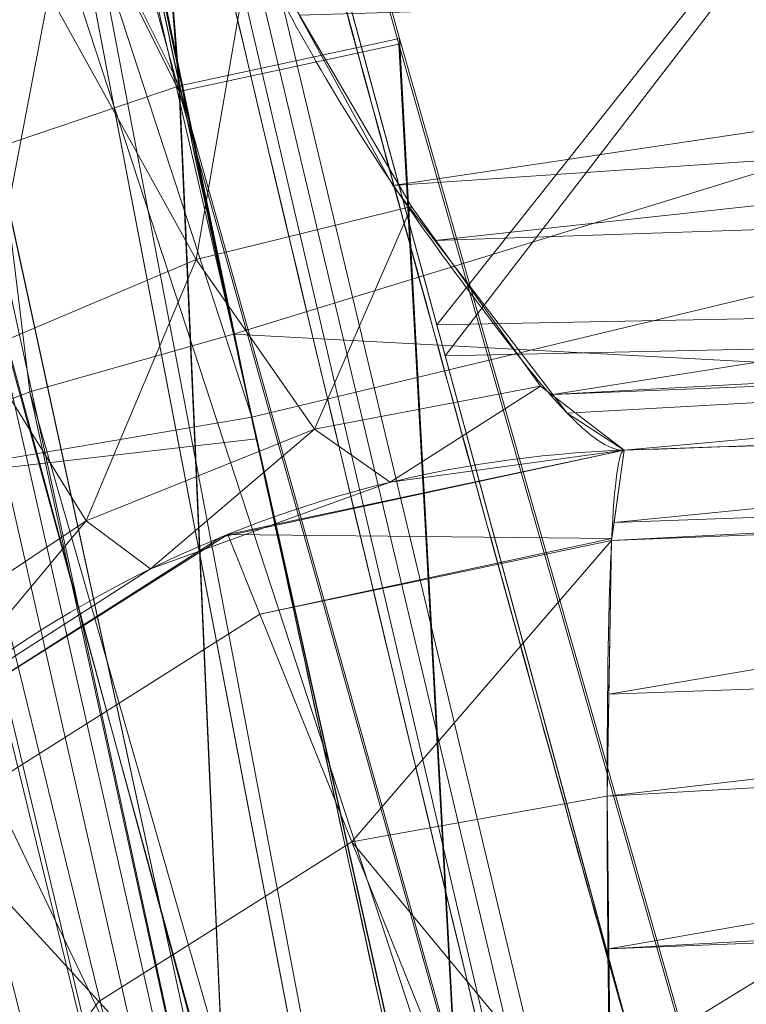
# Model space of a CAD drawing. Header units: millimetres. Extents: x -72 to 72, y -145 to 145.
# Tile 130 of 256: x -55.73 to -55.543, y -13.424 to -13.171. Entities that reach past the tile are written whole.
import ezdxf

# ---------------------------------------------------------------- set-up
doc = ezdxf.new("R2010")
doc.units = ezdxf.units.MM
doc.layers.add('1', color=7, linetype='CONTINUOUS')

msp = doc.modelspace()

# ---------------------------------------------------------------- linework, layer by layer
at = {"layer": '1', "color": 163, "linetype": 'Continuous', "lineweight": 13}
msp.add_line((-55.5747690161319, -13.2813704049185, -27.7394570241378), (-55.5747690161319, -13.2813704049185, -23.4988727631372), dxfattribs=at)
at = {"layer": '1', "color": 163, "linetype": 'Continuous', "lineweight": 13, "extrusion": (0, 0, -1)}
for centre, radius in [((0, 2.781752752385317e-14, 144.004626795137), 61.0180546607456), ((-5.6843418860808e-14, -1.73472347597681e-14, 147), 60.9142135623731), ((3.46944695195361e-15, 0, 145), 60), ((-5.6843418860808e-14, -1.73472347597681e-14, 146), 59.50000000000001), ((0, -8.448341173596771e-14, 124.369789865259), 56.3952855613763)]:
    msp.add_circle(centre, radius, dxfattribs=at)
at = {"layer": '1', "color": 163, "linetype": 'Continuous', "lineweight": 13}
for centre, radius in [((0, -2.03130073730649e-13, -145), 60.4433756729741), ((5.6843418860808e-14, -1.73472347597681e-14, -146.707106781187), 60.20710678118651), ((-3.46944695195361e-15, 0, -146), 60)]:
    msp.add_circle(centre, radius, dxfattribs=at)
msp.add_arc((0, 1.973953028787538e-14, -142.505083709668), 63.56377365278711, 189.6208549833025, 222.2786899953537, dxfattribs=at)
at = {"layer": '1', "color": 163, "linetype": 'Continuous', "lineweight": 13, "extrusion": (0, 0, -1)}
for centre, end in [((55.5642991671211, -13.5811876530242, 27.7394570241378), 87.99999999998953), ((55.5642991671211, -13.5811876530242, 23.4988727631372), 87.99999999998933)]:
    msp.add_arc(centre, 0.3, 346.2648960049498, end, dxfattribs=at)
at = {"layer": '1', "color": 163, "linetype": 'Continuous', "lineweight": 13, "extrusion": (-0.998772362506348, -0.0348778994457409, -0.0351752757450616)}
msp.add_arc((11.63374828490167, -21.51435950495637, 56.79634897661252), 0.3, 89.58394029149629, 180.0000000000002, dxfattribs=at)
at = {"layer": '1', "color": 163, "linetype": 'Continuous', "lineweight": 13}
for points, knots in [([(-56.0092195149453, 7.430836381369, -40.1881047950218), (-56.38767568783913, 4.578259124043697, -40.18600039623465), (-56.64075283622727, 0.1337488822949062, -40.18517426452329), (-56.24041456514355, -6.020940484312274, -40.18873368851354), (-55.54351012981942, -10.71621283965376, -40.19373372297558), (-54.41900416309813, -15.45484477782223, -40.20106422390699), (-52.84662861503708, -20.19210887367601, -40.21072519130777), (-50.80930273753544, -24.8840909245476, -40.2227166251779), (-48.29613211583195, -29.47758556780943, -40.23703852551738), (-45.29549098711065, -33.91822466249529, -40.25369089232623), (-41.8019172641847, -38.14185204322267, -40.27267372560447), (-37.82569878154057, -42.09225020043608, -40.29398702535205), (-33.38333123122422, -45.70420284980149, -40.31763079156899), (-28.49088723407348, -48.91009564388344, -40.34360502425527), (-21.41016006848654, -52.54962415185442, -40.38134462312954), (-15.5376816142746, -54.48108172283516, -40.41314502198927), (-11.445770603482, -55.3284003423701, -40.43589893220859)], [0, 0, 0, 0, 0.125, 0.1875, 0.25, 0.3125, 0.375, 0.4375, 0.5, 0.5625, 0.625, 0.6875, 0.75, 0.8125, 0.875, 1, 1, 1, 1]), ([(-55.79206164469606, 7.398561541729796, -43.18008904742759), (-56.02458079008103, 5.645469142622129, -43.17850631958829), (-56.32216527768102, 2.145282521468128, -43.17631762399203), (-56.2774919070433, -3.083071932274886, -43.17589833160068), (-55.74469622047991, -8.317168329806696, -43.17832533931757), (-54.72088675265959, -13.50770784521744, -43.18361554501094), (-53.47375240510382, -17.70598476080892, -43.19032117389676), (-52.24993602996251, -20.97159237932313, -43.1970039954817), (-51.21943771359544, -23.37545791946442, -43.20267281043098), (-50.07211843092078, -25.74001208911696, -43.20902270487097), (-48.38893654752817, -28.83185243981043, -43.21838366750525), (-46.01474015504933, -32.54916112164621, -43.23166013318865), (-42.79579392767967, -36.67874397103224, -43.24974804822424), (-39.80590965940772, -39.8550863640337, -43.26661311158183), (-37.22554922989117, -42.23774127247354, -43.28120343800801), (-35.20249638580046, -43.93723232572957, -43.29265772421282), (-33.10278230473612, -45.54055131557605, -43.30455868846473), (-30.93842460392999, -47.03880768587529, -43.31683624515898), (-28.72004833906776, -48.42495516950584, -43.32942842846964), (-25.67962645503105, -50.13475593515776, -43.34669906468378), (-22.51737436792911, -51.63244938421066, -43.36467929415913), (-19.23182754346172, -52.91446779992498, -43.3833775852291), (-15.89144214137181, -54.03891938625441, -43.40239509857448), (-13.34178061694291, -54.70350458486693, -43.41691632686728), (-11.6398303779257, -55.06359028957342, -43.42660953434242)], [0, 0, 0, 0, 0.0625, 0.125, 0.1875, 0.25, 0.3125, 0.34375, 0.375, 0.40625, 0.4375, 0.5, 0.5625, 0.625, 0.65625, 0.6875, 0.71875, 0.75, 0.78125, 0.8125, 0.875, 0.90625, 0.9375, 1, 1, 1, 1]), ([(-56.50000000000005, -4.895578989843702e-16, -15.81462433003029), (-56.49999999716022, -0.967056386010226, -15.8120534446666), (-56.45043392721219, -2.918040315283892, -15.80691167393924), (-56.14086936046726, -6.892608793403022, -15.79662813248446), (-55.33779639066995, -11.96000647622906, -15.78377370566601), (-53.65336816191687, -18.09517495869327, -15.76834839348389), (-51.21658996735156, -24.15893938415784, -15.75292308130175), (-48.02467232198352, -30.0154777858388, -15.73749776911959), (-44.10762326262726, -35.52636955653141, -15.72207245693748), (-39.52881410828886, -40.56063158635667, -15.70664714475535), (-36.0977595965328, -43.52332059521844, -15.69636360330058), (-34.30725113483, -44.89167162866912, -15.6912218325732)], [0, 0, 0, 0, 0.0625, 0.125, 0.25, 0.375, 0.5, 0.625, 0.75, 0.875, 1, 1, 1, 1]), ([(-54.1748946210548, -21.2568850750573, 31.5), (-54.6638936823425, -17.571101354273, 31.499871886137), (-55.1250233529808, -14.095380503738, 30.1514430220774), (-55.6314401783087, -10.2783120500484, 26.7224698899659), (-55.7653499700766, -9.26897978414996, 25.3941579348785), (-55.9577956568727, -7.81843880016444, 22.2910702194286), (-56.0092096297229, -7.43091089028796, 20.5929966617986), (-56.0092195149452, -7.43083638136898, 18.8118952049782)], [0, 0, 0, 0, 0.5, 0.5, 0.75, 0.75, 1, 1, 1, 1]), ([(-56.00921274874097, -7.43088738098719, 18.81189514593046), (-55.84778768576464, -8.64761337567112, 18.27553385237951), (-55.57446086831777, -10.46857355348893, 17.47101728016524), (-55.14800137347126, -12.88831644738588, 16.40328050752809), (-54.79726728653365, -14.6992013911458, 15.60654748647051), (-54.41554179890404, -16.50502466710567, 14.8125598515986), (-53.86455365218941, -18.90435921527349, 13.75579519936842), (-53.09654226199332, -21.8880547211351, 12.44277299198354), (-52.04587146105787, -25.44201606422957, 10.88781178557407), (-50.86235861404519, -28.96561770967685, 9.35961010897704), (-49.54285790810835, -32.4561508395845, 7.86666250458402), (-48.56815383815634, -34.75713714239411, 6.899976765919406), (-48.05581082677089, -35.9000126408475, 6.425037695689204)], [0, 0, 0, 0, 0.125, 0.1875, 0.25, 0.3125, 0.375, 0.5, 0.625, 0.75, 0.875, 1, 1, 1, 1]), ([(-47.46844656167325, -30.64305029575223, -0.8061324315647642), (-48.05961782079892, -29.72727555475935, -0.05716055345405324), (-49.17838392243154, -27.87812518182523, 1.469014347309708), (-50.67197279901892, -25.05862759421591, 3.829412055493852), (-51.76788006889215, -22.67685427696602, 5.845017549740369), (-52.55819579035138, -20.75314257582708, 7.47955347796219), (-53.10827526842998, -19.30177147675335, 8.715144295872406), (-53.61576125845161, -17.84355812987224, 9.960823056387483), (-54.23731669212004, -15.88719951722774, 11.62907026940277), (-54.91085441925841, -13.42264493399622, 13.72871973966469), (-55.55516477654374, -10.43872688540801, 16.26421220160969), (-55.8760261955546, -8.43476743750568, 17.96132468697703), (-56.00921263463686, -7.430887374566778, 18.8118951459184)], [0, 0, 0, 0, 0.125, 0.25, 0.375, 0.4375, 0.5, 0.5625, 0.625, 0.75, 0.875, 1, 1, 1, 1]), ([(-55.6517196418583, -9.75377054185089, 10.8250013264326), (-55.5948279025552, -10.0783787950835, 10.8250268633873), (-55.5350931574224, -10.4025015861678, 10.8250538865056), (-55.3540436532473, -11.3388349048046, 10.8251360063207), (-55.2253875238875, -11.9497259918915, 10.8251944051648), (-54.94794345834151, -13.1667426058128, 10.8253205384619), (-54.79911314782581, -13.773034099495, 10.8253884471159), (-54.6403041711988, -14.3766114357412, 10.8254621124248)], [0, 0, 0, 0, 0.208854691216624, 0.208854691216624, 0.604427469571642, 0.604427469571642, 1, 1, 1, 1]), ([(-54.919959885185, -14.4502288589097, 10.5256571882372), (-54.9199649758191, -14.4502095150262, 10.5256571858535), (-54.9199700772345, -14.4501901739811, 10.5256571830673), (-55.0796217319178, -13.8435290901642, 10.5255824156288), (-55.2292372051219, -13.2341583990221, 10.5255134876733), (-55.50814993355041, -12.0109394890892, 10.5253854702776), (-55.63748912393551, -11.3969242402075, 10.5253262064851), (-55.8194998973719, -10.4558003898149, 10.5252428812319), (-55.8795518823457, -10.130018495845, 10.5252154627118), (-55.9367457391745, -9.803748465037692, 10.5251895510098)], [0, 0, 0, 0, 1.26115618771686e-05, 1.26115618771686e-05, 0.395572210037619, 0.395572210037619, 0.79114483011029, 0.79114483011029, 1, 1, 1, 1]), ([(-56.3617853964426, -9.818594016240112, 10.5102567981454), (-56.30599906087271, -10.1388887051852, 10.5102666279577), (-56.2474804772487, -10.4587195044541, 10.5102770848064), (-56.0680374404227, -11.3943333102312, 10.510309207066), (-55.9396766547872, -12.0087885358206, 10.5103320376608), (-55.66285526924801, -13.232960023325, 10.5103807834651), (-55.5143530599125, -13.8428408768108, 10.5104068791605), (-55.3558791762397, -14.4500521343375, 10.5104355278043), (-55.3558741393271, -14.4500714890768, 10.5104355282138), (-55.3558690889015, -14.450090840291, 10.5104355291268)], [0, 0, 0, 0, 0.205725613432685, 0.205725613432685, 0.602862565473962, 0.602862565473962, 0.999987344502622, 0.999987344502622, 1, 1, 1, 1]), ([(-55.6356723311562, -14.523145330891, 10.2106306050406), (-55.7949781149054, -13.9128715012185, 10.2106008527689), (-55.94426428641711, -13.2998938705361, 10.210573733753), (-56.2225419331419, -12.0695239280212, 10.2105230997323), (-56.3515758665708, -11.4519662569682, 10.2104994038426), (-56.5319599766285, -10.5116264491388, 10.2104660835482), (-56.5907855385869, -10.1901793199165, 10.2104552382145), (-56.6468644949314, -9.86826577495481, 10.2104450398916)], [0, 0, 0, 0, 0.397137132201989, 0.397137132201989, 0.79427391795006, 0.79427391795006, 1, 1, 1, 1]), ([(-55.355869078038, -14.4500908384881, 9.4895644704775), (-55.3558741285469, -14.450071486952, 9.4895644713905), (-55.3558791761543, -14.4500521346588, 9.489564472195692), (-55.4964356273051, -13.9114935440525, 9.48958988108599), (-55.6291457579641, -13.3708465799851, 9.489613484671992), (-55.8787068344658, -12.2860059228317, 9.48965778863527), (-55.99558627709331, -11.7416973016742, 9.48967858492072), (-56.1282027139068, -11.0770101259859, 9.48970216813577), (-56.1515374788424, -10.9580864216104, 9.48970631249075), (-56.1744940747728, -10.8390903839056, 9.48971037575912)], [0, 0, 0, 0, 1.62025511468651e-05, 1.62025511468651e-05, 0.450915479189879, 0.450915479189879, 0.901830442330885, 0.901830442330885, 1, 1, 1, 1]), ([(-55.74240523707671, -10.854176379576, 9.47472235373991), (-55.72003313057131, -10.9690469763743, 9.47471215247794), (-55.6973057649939, -11.083848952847, 9.47470176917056), (-55.5644853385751, -11.7440408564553, 9.47464101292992), (-55.4467178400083, -12.2879486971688, 9.474586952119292), (-55.1952748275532, -13.3719298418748, 9.47447104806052), (-55.061571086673, -13.9121198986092, 9.47440913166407), (-54.9199700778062, -14.4501901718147, 9.47434281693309), (-54.9199649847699, -14.450209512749, 9.47434281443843), (-54.9199598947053, -14.4502288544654, 9.47434281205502)], [0, 0, 0, 0, 0.0951512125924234, 0.0951512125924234, 0.547575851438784, 0.547575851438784, 0.99998373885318, 0.99998373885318, 1, 1, 1, 1]), ([(-56.4585906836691, -10.89391917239, 9.78952088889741), (-56.4355136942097, -11.0135162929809, 9.789516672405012), (-56.4120565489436, -11.1330406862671, 9.78951237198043), (-56.2787447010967, -11.8010844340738, 9.78948789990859), (-56.1612523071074, -12.3481410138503, 9.78946631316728), (-55.9103778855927, -13.4384762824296, 9.78942030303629), (-55.7769666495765, -13.9818704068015, 9.78939578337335), (-55.6356723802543, -14.5231451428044, 9.78936939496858)], [0, 0, 0, 0, 0.0981696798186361, 0.0981696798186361, 0.549084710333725, 0.549084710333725, 1, 1, 1, 1]), ([(-55.88612754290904, -12.23954941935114, 6.089287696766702), (-55.85059944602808, -12.41748333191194, 6.089174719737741), (-55.77869664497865, -12.7691375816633, 6.054499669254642), (-55.66952130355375, -13.2798950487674, 5.900403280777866), (-55.58299770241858, -13.67054627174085, 5.693434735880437), (-55.51849878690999, -13.95616024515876, 5.483429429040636), (-55.47338640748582, -14.15405077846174, 5.305928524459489), (-55.43216048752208, -14.33387580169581, 5.109900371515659), (-55.39489755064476, -14.49603731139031, 4.893579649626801), (-55.3633153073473, -14.63464594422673, 4.664949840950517), (-55.33748926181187, -14.75008017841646, 4.423676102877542), (-55.31743625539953, -14.8429037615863, 4.167436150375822), (-55.30005890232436, -14.93088029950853, 3.818793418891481), (-55.29738882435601, -14.95785709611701, 3.550484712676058), (-55.30047648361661, -14.95774927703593, 3.36842170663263)], [0, 0, 0, 0, 0.125, 0.25, 0.375, 0.4375, 0.5, 0.5625, 0.625, 0.6875, 0.75, 0.8125, 0.875, 1, 1, 1, 1]), ([(-55.3004764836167, -14.95774927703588, 2.21052546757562), (-55.29738882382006, -14.9578570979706, 2.028633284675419), (-55.30020050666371, -14.93035183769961, 1.755681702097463), (-55.31787378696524, -14.84126779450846, 1.406430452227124), (-55.33765623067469, -14.74944792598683, 1.153916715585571), (-55.36359854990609, -14.63355817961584, 0.912001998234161), (-55.40652624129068, -14.44559320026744, 0.603030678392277), (-55.47145388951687, -14.16306793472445, 0.2635371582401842), (-55.55087793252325, -13.81409626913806, -0.01933700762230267), (-55.61820836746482, -13.51178725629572, -0.1985951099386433), (-55.67058775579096, -13.2729613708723, -0.3103602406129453), (-55.72496185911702, -13.02086990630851, -0.399722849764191), (-55.79690801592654, -12.68010648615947, -0.4840857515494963), (-55.85058020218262, -12.41757199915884, -0.5102275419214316), (-55.88612754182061, -12.23954941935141, -0.5103405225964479)], [0, 0, 0, 0, 0.125, 0.1875, 0.25, 0.3125, 0.375, 0.5, 0.625, 0.6875, 0.75, 0.8125, 0.875, 1, 1, 1, 1]), ([(-55.88612753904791, -12.23954941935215, 0.5103405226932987), (-55.83146126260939, -12.46021819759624, 0.510570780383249), (-55.74724526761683, -12.79125833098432, 0.5762192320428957), (-55.64267184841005, -13.18297039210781, 0.7846084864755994), (-55.57127910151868, -13.44090235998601, 0.9938950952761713), (-55.50902124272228, -13.6564736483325, 1.254086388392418), (-55.46006481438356, -13.81522236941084, 1.548080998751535), (-55.4254757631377, -13.91506761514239, 1.874294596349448), (-55.41355209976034, -13.93712474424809, 2.096944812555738), (-55.4104013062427, -13.93701472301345, 2.21052546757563)], [0, 0, 0, 0, 0.25, 0.375, 0.5, 0.625, 0.75, 0.875, 1, 1, 1, 1]), ([(-55.5799892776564, -14.7348089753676, 3.36842169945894), (-55.57998927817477, -14.73480897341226, 3.44896475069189), (-55.58213822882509, -14.72671483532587, 3.610062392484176), (-55.59504974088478, -14.67792821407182, 3.928739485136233), (-55.62711874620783, -14.55628056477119, 4.313528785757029), (-55.68686239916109, -14.3265224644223, 4.737097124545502), (-55.76506072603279, -14.01960889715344, 5.105300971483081), (-55.85726847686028, -13.64806441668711, 5.403934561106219), (-55.958544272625, -13.22732468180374, 5.624153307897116), (-56.06394974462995, -12.77323273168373, 5.759072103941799), (-56.13424524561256, -12.45882653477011, 5.78948544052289), (-56.16871195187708, -12.3014495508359, 5.78947912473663)], [0, 0, 0, 0, 0.0625, 0.125, 0.25, 0.375, 0.5, 0.625, 0.75, 0.875, 1, 1, 1, 1]), ([(-55.2646914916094, -14.7950489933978, -32.1423166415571), (-55.3699560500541, -14.4017700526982, -32.1422975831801), (-55.4710290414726, -14.0073452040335, -32.1422794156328), (-55.66314816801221, -13.2229025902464, -32.1422449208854), (-55.7543412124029, -12.8328742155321, -32.1422285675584), (-55.84142488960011, -12.4419530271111, -32.1422130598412)], [0, 0, 0, 0, 0.504098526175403, 0.504098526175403, 1, 1, 1, 1]), ([(-56.123774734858, -12.5048754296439, -31.8424047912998), (-56.0362343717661, -12.8977698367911, -31.8424208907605), (-55.9445630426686, -13.2897665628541, -31.8424378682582), (-55.7514362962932, -14.0781667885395, -31.8424736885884), (-55.64983320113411, -14.474580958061, -31.8424925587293), (-55.544016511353, -14.8698429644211, -31.8425123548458)], [0, 0, 0, 0, 0.495901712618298, 0.495901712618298, 1, 1, 1, 1]), ([(-55.83691959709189, -12.72527173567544, -27.91598212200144), (-55.83572181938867, -12.73350496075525, -27.93156858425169), (-55.83146064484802, -12.75273948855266, -27.96107831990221), (-55.8172955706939, -12.80066209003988, -28.01152406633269), (-55.79208407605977, -12.87510490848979, -28.05516602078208), (-55.75394766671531, -12.97404684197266, -28.07141929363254), (-55.7108422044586, -13.07087352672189, -28.05394027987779), (-55.67564190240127, -13.14248466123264, -28.01419210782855), (-55.64881050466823, -13.19115240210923, -27.97029024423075), (-55.62846217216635, -13.2220575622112, -27.93219792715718), (-55.60957258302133, -13.24731441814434, -27.88942774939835), (-55.59461205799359, -13.26667573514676, -27.84226590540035), (-55.58290552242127, -13.27873927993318, -27.79181948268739), (-55.57714889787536, -13.28145351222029, -27.75695947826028), (-55.57476901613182, -13.2813704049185, -27.73945702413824)], [0, 0, 0, 0, 0.0625, 0.125, 0.25, 0.375, 0.5, 0.625, 0.6875, 0.75, 0.8125, 0.875, 0.9375, 1, 1, 1, 1]), ([(-55.5747690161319, -13.2813704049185, -23.4988727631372), (-55.5237010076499, -13.2795870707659, -23.4970742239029), (-55.472632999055, -13.2778037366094, -23.4952756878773), (-55.3772179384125, -13.2744717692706, -23.4919153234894), (-55.3328708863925, -13.2729231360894, -23.4903534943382), (-55.2885238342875, -13.2713745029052, -23.4887916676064)], [0, 0, 0, 0, 0.535219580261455, 0.535219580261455, 1, 1, 1, 1])]:
    msp.add_open_spline(points, degree=3, knots=knots, dxfattribs=at)
for points in [[(-55.4104013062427, -13.93701472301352, 3.36842170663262), (-55.41355209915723, -13.93712474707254, 3.482080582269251), (-55.42571792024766, -13.91417830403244, 3.708436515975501), (-55.46002716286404, -13.81536214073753, 4.030789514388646), (-55.50976096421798, -13.65347034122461, 4.329318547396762), (-55.57118861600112, -13.44127053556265, 4.584538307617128), (-55.64348150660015, -13.17959627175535, 4.796781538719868), (-55.72126103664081, -12.88845579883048, 4.950756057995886), (-55.80383339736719, -12.56869569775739, 5.04689793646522), (-55.85861941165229, -12.35068221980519, 5.068491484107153), (-55.88612754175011, -12.23954941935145, 5.068606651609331)], [(-56.16871195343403, -12.30144954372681, -0.210531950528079), (-56.13424677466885, -12.45881955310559, -0.2105382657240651), (-56.06393706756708, -12.7732880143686, -0.180447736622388), (-55.95849214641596, -13.2275418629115, -0.04594535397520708), (-55.85730076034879, -13.64793291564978, 0.1749594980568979), (-55.76511267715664, -14.0194006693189, 0.4737531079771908), (-55.68686450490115, -14.3265154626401, 0.8417527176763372), (-55.62693945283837, -14.55691206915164, 1.265050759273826), (-55.58895324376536, -14.70116429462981, 1.72744352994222), (-55.57998927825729, -14.734808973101, 2.04937074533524), (-55.57998927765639, -14.7348089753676, 2.210525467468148)], [(-55.69048998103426, -14.31150069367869, 2.210525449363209), (-55.69048998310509, -14.31150068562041, 2.077375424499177), (-55.69661498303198, -14.28779279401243, 1.810386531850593), (-55.72572088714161, -14.17394982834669, 1.426030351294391), (-55.77520970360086, -13.97833214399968, 1.078502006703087), (-55.8394202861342, -13.71997054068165, 0.7776281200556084), (-55.91347123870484, -13.4153084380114, 0.526864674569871), (-55.99550015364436, -13.06912800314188, 0.3403165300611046), (-56.08217653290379, -12.69206884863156, 0.2328175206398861), (-56.14022436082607, -12.43152554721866, 0.2105371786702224), (-56.16871195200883, -12.30144955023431, 0.2105319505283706)], [(-56.1687119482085, -12.3014495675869, 5.36841522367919), (-56.14022396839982, -12.43152733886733, 5.368409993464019), (-56.08217565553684, -12.6920727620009, 5.34612139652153), (-55.99549911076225, -13.06913242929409, 5.238605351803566), (-55.91346903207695, -13.41531781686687, 5.05206129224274), (-55.83940895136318, -13.72001696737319, 4.801338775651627), (-55.77518902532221, -13.97841473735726, 4.500489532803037), (-55.72570426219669, -14.1740149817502, 4.152941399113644), (-55.69661023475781, -14.28781123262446, 3.768566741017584), (-55.69048998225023, -14.31150068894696, 3.50157280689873), (-55.69048998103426, -14.3115006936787, 3.36842170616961)], [(-55.2885238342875, -13.2713745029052, -27.698927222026), (-55.3839389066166, -13.274706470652, -27.7124370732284), (-55.4793539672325, -13.2780384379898, -27.7259470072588), (-55.5747690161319, -13.2813704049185, -27.7394570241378)]]:
    msp.add_open_spline(points, degree=3, dxfattribs=at)
for points in [[(-56.89024180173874, 41.52245447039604, -163.0000025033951), (-52.44118720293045, 40.07687047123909, -163.0000025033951), (-55.84102869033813, -40.98785668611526, -163.0000025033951), (-62.30000033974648, 2.306488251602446e-14, -163.0000025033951)], [(-51.26524344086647, -40.01524299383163, -163.0000025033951), (-55.84102869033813, -40.98785668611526, -163.0000025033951), (-52.44118720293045, 40.07687047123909, -163.0000025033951)], [(-55.64790219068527, -24.7760433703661, -146.9999998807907), (-60.91421470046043, -1.734723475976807e-14, -146.9999998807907), (-64.80000168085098, 5.467848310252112e-15, -146.9999998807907), (-56.01524189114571, -43.03799942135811, -146.9999998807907)], [(-57.48506635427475, -18.67802999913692, -144.9999958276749), (-60.11226028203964, -6.318053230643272, -144.9999958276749), (-59.99999865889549, 0, -144.9999958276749), (-54.8127256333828, -24.40419793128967, -144.9999958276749)], [(-58.68885666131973, -12.47470173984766, -145.9999978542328), (-59.99999865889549, 7.347880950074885e-15, -145.9999978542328), (-59.50000137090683, -1.734723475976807e-14, -145.9999978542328), (-54.35595288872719, -24.20083060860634, -145.9999978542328)], [(-51.48215219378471, -16.72756485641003, -123.8834485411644), (-54.13153767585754, -7.864786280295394e-14, -123.8834485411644), (-56.3952848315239, -7.767609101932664e-14, -124.3697926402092), (-53.63510549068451, -17.42710173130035, -124.3697926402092)], [(-56.27178400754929, -5.040970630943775, -40.18835723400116), (-56.07477203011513, -4.807965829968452, -43.17685589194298), (-54.33730408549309, -13.60801607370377, -43.18582639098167)], [(-54.33730408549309, -13.60801607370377, -43.18582639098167), (-54.59417030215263, -13.67709878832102, -40.1996448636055), (-56.27178400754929, -5.040970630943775, -40.18835723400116)], [(-55.16273528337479, -12.21966464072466, -32.4372909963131), (-56.27178400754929, -5.040970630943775, -40.18835723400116), (-54.59772050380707, -13.65883089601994, -40.19961878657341)], [(-55.57294189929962, -10.71924343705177, 27.05173939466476), (-55.07636442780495, -14.46213573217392, 29.66399677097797), (-55.29748648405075, -6.121284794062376, 35.35682708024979)], [(-55.90719729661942, -8.199820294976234, 23.02965894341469), (-56.00921437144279, -7.430861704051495, 18.81189458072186), (-52.23216861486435, -35.90000048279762, 18.77893321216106)], [(-53.6927618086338, -17.58798211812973, 10.17858553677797), (-56.00921437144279, -7.430861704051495, 18.81189458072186), (-54.55920472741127, -14.68137931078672, 10.76085958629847)], [(-55.1944226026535, -12.07582373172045, 10.82520838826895), (-54.64030429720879, -14.37661144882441, 10.82546170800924), (-56.00921437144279, -7.430861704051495, 18.81189458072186)], [(-54.64030429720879, -14.37661144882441, 10.82546170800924), (-54.55920472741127, -14.68137931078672, 10.76085958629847), (-56.00921437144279, -7.430861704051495, 18.81189458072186)], [(-56.00921437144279, -7.430887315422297, 18.81189458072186), (-52.85102128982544, -20.62619663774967, 10.56393515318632), (-52.89638042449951, -21.29850536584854, 11.49737183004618)], [(-52.85102128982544, -20.62619663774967, 10.56393515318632), (-56.00921437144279, -7.430887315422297, 18.81189458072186), (-53.6927618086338, -17.58798211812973, 10.17858553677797)], [(-52.89638042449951, -21.29850536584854, 11.49737183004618), (-52.88083851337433, -21.9598226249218, 12.41813320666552), (-56.00921437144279, -7.430887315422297, 18.81189458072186)], [(-52.23216861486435, -35.90000048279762, 18.77893321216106), (-56.00921437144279, -7.430887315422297, 18.81189458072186), (-52.81071737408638, -22.28547632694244, 12.27482222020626)], [(-55.57294189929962, -10.71924343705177, 27.05173939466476), (-55.90719729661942, -8.199820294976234, 23.02965894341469), (-52.23216861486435, -35.90000048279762, 18.77893321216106)], [(-55.67321926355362, -9.75754763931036, 10.71265526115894), (-55.73459714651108, -9.768311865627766, 10.61666011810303), (-54.72160875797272, -14.39802907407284, 10.61718910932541)], [(-54.66139689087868, -14.38217423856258, 10.71316096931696), (-54.66034635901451, -14.38189763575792, 10.71875169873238), (-55.67215010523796, -9.757359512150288, 10.71825250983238), (-55.67321926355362, -9.75754763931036, 10.71265526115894)], [(-55.67321926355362, -9.75754763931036, 10.71265526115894), (-54.72160875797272, -14.39802907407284, 10.61718910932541), (-54.66139689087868, -14.38217423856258, 10.71316096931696)], [(-55.1944226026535, -12.07582373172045, 10.82520838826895), (-55.67215010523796, -9.757359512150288, 10.71825250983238), (-54.66034635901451, -14.38189763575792, 10.71875169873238)], [(-54.81218546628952, -14.42186906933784, 10.55150479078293), (-55.73459714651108, -9.768311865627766, 10.61666011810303), (-55.82691729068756, -9.784497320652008, 10.55098511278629)], [(-54.81218546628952, -14.42186906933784, 10.55150479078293), (-54.72160875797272, -14.39802907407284, 10.61718910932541), (-55.73459714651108, -9.768311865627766, 10.61666011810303)], [(-55.82691729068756, -9.784497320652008, 10.55098511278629), (-55.8323934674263, -9.785457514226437, 10.54969988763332), (-54.8175536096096, -14.42328188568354, 10.55021677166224)], [(-55.82691729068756, -9.784497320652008, 10.55098511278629), (-54.8175536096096, -14.42328188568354, 10.55021677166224), (-54.81218546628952, -14.42186906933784, 10.55150479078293)], [(-54.8175536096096, -14.42328188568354, 10.55021677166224), (-55.8323934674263, -9.785457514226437, 10.54969988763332), (-55.49639090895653, -12.04883120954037, 10.52539050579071)], [(-55.53851276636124, -9.792938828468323, -124.3697926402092), (-63.04597854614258, -11.36612799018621, -124.5216652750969), (-63.58210742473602, -22.15305902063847, -124.5606690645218)], [(-63.58210742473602, -22.15305902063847, -124.5606690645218), (-48.8397516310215, -28.19764241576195, -124.3697926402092), (-55.53851276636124, -9.792938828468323, -124.3697926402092)], [(-56.47163465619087, -9.837730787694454, 10.48446074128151), (-56.56396970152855, -9.853818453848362, 10.41878666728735), (-55.46369776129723, -14.4782392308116, 10.48458833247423)], [(-55.46369776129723, -14.4782392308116, 10.48458833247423), (-55.45962229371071, -14.47717659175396, 10.48556435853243), (-56.46748095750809, -9.837007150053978, 10.48543676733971), (-56.47163465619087, -9.837730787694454, 10.48446074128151)], [(-55.90679123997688, -12.14480027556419, 10.5103375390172), (-56.46748095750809, -9.837007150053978, 10.48543676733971), (-55.45962229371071, -14.47717659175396, 10.48556435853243)], [(-55.55432289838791, -14.5018994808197, 10.41890308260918), (-56.56396970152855, -9.853818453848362, 10.41878666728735), (-56.6253587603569, -9.864515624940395, 10.32279059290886)], [(-56.56396970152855, -9.853818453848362, 10.41878666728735), (-55.55432289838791, -14.5018994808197, 10.41890308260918), (-55.46369776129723, -14.4782392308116, 10.48458833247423)], [(-56.6253587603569, -9.864515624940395, 10.32279059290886), (-56.62617087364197, -9.864657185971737, 10.31854283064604), (-55.61456829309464, -14.51763045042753, 10.3229321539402)], [(-55.61536550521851, -14.51783906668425, 10.31868997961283), (-56.62617087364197, -9.864657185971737, 10.31854283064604), (-56.18948489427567, -12.20622006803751, 10.21052896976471)], [(-56.62617087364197, -9.864657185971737, 10.31854283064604), (-55.61536550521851, -14.51783906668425, 10.31868997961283), (-55.61456829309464, -14.51763045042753, 10.3229321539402)], [(-56.6253587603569, -9.864515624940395, 10.32279059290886), (-55.61456829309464, -14.51763045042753, 10.3229321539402), (-55.55432289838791, -14.5018994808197, 10.41890308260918)], [(-52.23216861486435, -35.90000048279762, 18.77893321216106), (-54.17489632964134, -21.25688455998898, 31.50000050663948), (-54.9570769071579, -15.36125689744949, 30.29151447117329), (-55.57294189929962, -10.71924343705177, 27.05173939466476)], [(-55.63297122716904, -10.83286479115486, 9.448916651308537), (-55.54098263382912, -10.81494707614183, 9.383240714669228), (-54.72160875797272, -14.39802907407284, 9.382810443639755)], [(-54.81218546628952, -14.42186906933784, 9.44849569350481), (-55.63842132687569, -10.83392649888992, 9.45020280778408), (-55.63297122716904, -10.83286479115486, 9.448916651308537)], [(-54.81218546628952, -14.42186906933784, 9.44849569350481), (-54.8175536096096, -14.42328188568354, 9.449782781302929), (-55.63842132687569, -10.83392649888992, 9.45020280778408)], [(-55.36039173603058, -12.65890058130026, 9.47454757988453), (-55.63842132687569, -10.83392649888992, 9.45020280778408), (-54.8175536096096, -14.42328188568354, 9.449782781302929)], [(-55.63297122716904, -10.83286479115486, 9.448916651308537), (-54.72160875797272, -14.39802907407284, 9.382810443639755), (-54.81218546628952, -14.42186906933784, 9.44849569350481)], [(-56.28396570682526, -10.86021494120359, 9.51551552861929), (-56.27785250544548, -10.85903495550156, 9.51407477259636), (-55.45768141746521, -14.47666902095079, 9.513969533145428), (-55.46369776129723, -14.4782392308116, 9.515412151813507)], [(-55.45768141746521, -14.47666902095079, 9.513969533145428), (-56.27785250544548, -10.85903495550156, 9.51407477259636), (-55.86815625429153, -12.32134085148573, 9.489655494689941)], [(-55.46369776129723, -14.4782392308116, 9.515412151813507), (-56.37483671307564, -10.87775081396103, 9.580372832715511), (-56.28396570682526, -10.86021494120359, 9.51551552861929)], [(-56.43716081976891, -10.88977977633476, 9.677182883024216), (-56.37598410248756, -10.87797246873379, 9.581192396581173), (-55.61456829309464, -14.51763045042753, 9.677068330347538)], [(-56.37598410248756, -10.87797246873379, 9.581192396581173), (-56.37483671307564, -10.87775081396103, 9.580372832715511), (-55.55319413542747, -14.50160425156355, 9.580276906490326), (-55.55432289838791, -14.5018994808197, 9.581096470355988)], [(-55.55432289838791, -14.5018994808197, 9.581096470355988), (-55.61456829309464, -14.51763045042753, 9.677068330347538), (-56.37598410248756, -10.87797246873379, 9.581192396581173)], [(-55.46369776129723, -14.4782392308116, 9.515412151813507), (-55.55319413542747, -14.50160425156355, 9.580276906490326), (-56.37483671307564, -10.87775081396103, 9.580372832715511)], [(-55.61456829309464, -14.51763045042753, 9.677068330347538), (-56.43784254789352, -10.88991202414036, 9.68075543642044), (-56.43716081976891, -10.88977977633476, 9.677182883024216)], [(-56.07649683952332, -12.71520741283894, 9.789451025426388), (-56.43784254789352, -10.88991202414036, 9.68075543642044), (-55.61523884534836, -14.51780553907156, 9.680635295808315)], [(-55.61456829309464, -14.51763045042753, 9.677068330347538), (-55.61523884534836, -14.51780553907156, 9.680635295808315), (-56.43784254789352, -10.88991202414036, 9.68075543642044)], [(-55.49639090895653, -12.04883120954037, 10.52539050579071), (-55.90679123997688, -12.14480027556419, 10.5103375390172), (-55.35586923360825, -14.45009093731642, 10.51043532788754)], [(-55.45962229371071, -14.47717659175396, 10.48556435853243), (-55.35586923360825, -14.45009093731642, 10.51043532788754), (-55.90679123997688, -12.14480027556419, 10.5103375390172)], [(-56.18948489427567, -12.20622006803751, 10.21052896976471), (-55.63567206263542, -14.52314574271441, 10.21063048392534), (-55.61536550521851, -14.51783906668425, 10.31868997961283)], [(-55.63567206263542, -14.52314481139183, 9.999999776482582), (-56.16774782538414, -12.29715161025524, 10.21053269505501), (-56.07649683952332, -12.71520741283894, 9.789451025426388)], [(-55.63567206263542, -14.52314481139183, 9.999999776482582), (-55.63567206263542, -14.52314574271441, 10.21063048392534), (-56.16774782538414, -12.29715161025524, 10.21053269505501)], [(-55.86815625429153, -12.32134085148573, 9.489655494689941), (-55.4402656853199, -14.12276551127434, 9.489580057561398), (-55.45768141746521, -14.47666902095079, 9.513969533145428)], [(-55.4402656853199, -14.12276551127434, 9.489580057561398), (-55.86815625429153, -12.32134085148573, 9.489655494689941), (-55.36039173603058, -12.65890058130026, 9.47454757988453)], [(-58.89143794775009, -12.51776143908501, -146.7071026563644), (-48.70857298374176, -35.38884967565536, -146.7071026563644), (-48.13650995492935, -34.97322276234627, -145.9999978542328), (-58.19978192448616, -12.37074565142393, -145.9999978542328)], [(-55.56551367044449, -13.62155377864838, -32.14226290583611), (-55.84142357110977, -12.44195271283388, -32.14221447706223), (-55.41155487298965, -12.43307441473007, -32.1572944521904), (-55.13054877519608, -13.62492516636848, -32.15742483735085)], [(-55.94415590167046, -12.46484369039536, -32.11783245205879), (-55.84142357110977, -12.44195271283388, -32.14221447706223), (-55.56551367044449, -13.62155377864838, -32.14226290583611)], [(-55.95022812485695, -12.4661959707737, -32.11639076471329), (-55.94415590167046, -12.46484369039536, -32.11783245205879), (-55.36632984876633, -14.82226047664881, -32.11790695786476), (-55.37233501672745, -14.82386793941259, -32.11646527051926)], [(-55.36632984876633, -14.82226047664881, -32.11790695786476), (-55.94415590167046, -12.46484369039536, -32.11783245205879), (-55.56551367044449, -13.62155377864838, -32.14226290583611)], [(-56.04054033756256, -12.48632092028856, -32.05152973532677), (-55.95022812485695, -12.4661959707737, -32.11639076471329), (-55.37233501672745, -14.82386793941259, -32.11646527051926)], [(-58.68885666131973, -12.47470173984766, -144.9999958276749), (-58.68885666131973, -12.47470173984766, -145.9999978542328), (-48.54102060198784, -35.26711463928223, -145.9999978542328), (-48.54102060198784, -35.26711463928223, -144.9999958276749)], [(-54.35595288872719, -24.20083060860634, -145.9999978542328), (-54.8127256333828, -24.40419793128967, -145.9999978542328), (-58.68885666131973, -12.47470173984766, -145.9999978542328)], [(-56.10247701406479, -12.50012591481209, -31.95472806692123), (-56.04168027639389, -12.48657517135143, -32.05071017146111), (-55.46280741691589, -14.84809163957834, -32.05077722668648), (-55.52294850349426, -14.86419700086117, -31.9548100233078)], [(-56.04168027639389, -12.48657517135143, -32.05071017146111), (-56.04054033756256, -12.48632092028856, -32.05152973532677), (-55.46167865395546, -14.84778989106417, -32.05159679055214), (-55.46280741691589, -14.84809163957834, -32.05077722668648)], [(-55.37233501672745, -14.82386793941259, -32.11646527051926), (-55.46167865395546, -14.84778989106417, -32.05159679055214), (-56.04054033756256, -12.48632092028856, -32.05152973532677)], [(-55.52294850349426, -14.86419700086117, -31.9548100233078), (-56.10315501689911, -12.50027678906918, -31.95115923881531), (-56.10247701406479, -12.50012591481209, -31.95472806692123)], [(-55.84641546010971, -13.69042880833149, -31.84245526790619), (-56.10315501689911, -12.50027678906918, -31.95115923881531), (-55.52361905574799, -14.86437674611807, -31.95124119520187)], [(-55.52294850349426, -14.86419700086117, -31.9548100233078), (-55.52361905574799, -14.86437674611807, -31.95124119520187), (-56.10315501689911, -12.50027678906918, -31.95115923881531)], [(-55.61523884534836, -14.51780553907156, 9.680635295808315), (-55.63567206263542, -14.52314574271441, 9.789369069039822), (-56.07649683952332, -12.71520741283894, 9.789451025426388)], [(-56.07649683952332, -12.71520741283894, 9.789451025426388), (-55.63567206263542, -14.52314481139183, 9.789369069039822), (-55.63567206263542, -14.52314481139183, 9.999999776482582)], [(-55.78907206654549, -12.75874022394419, -0.4072260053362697), (-55.77825009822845, -12.75687571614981, -0.4101891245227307), (-55.67509680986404, -13.25153652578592, -0.31442561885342)], [(-55.67509680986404, -13.25153652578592, -0.31442561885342), (-55.72740361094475, -13.26636038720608, -0.2840693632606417), (-55.78907206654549, -12.75874022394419, -0.4072260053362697)], [(-55.78907206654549, -12.75874022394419, -0.4072260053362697), (-55.72740361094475, -13.26636038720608, -0.2840693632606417), (-55.77605217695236, -13.28508090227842, -0.2744053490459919)], [(-55.67041411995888, -13.27289920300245, 5.884692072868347), (-55.77683821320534, -12.7630801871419, 5.985632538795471), (-55.83030730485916, -12.78351061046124, 6.024850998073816)], [(-55.83030730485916, -12.78351061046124, 6.024850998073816), (-55.7742640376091, -13.29050213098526, 5.843931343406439), (-55.67041411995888, -13.27289920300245, 5.884692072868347)], [(-55.62285706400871, -13.24912998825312, 4.697936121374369), (-55.72330579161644, -12.87893485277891, 4.943060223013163), (-55.32845854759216, -12.87857070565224, 4.928359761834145)], [(-55.3286224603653, -12.87754718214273, 0.6501713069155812), (-55.72174489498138, -12.88504712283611, 0.6383880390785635), (-55.62076717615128, -13.25710769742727, 0.8851592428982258)], [(-55.32845854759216, -12.87857070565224, 4.928359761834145), (-55.25445193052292, -13.24200071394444, 4.688722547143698), (-55.62285706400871, -13.24912998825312, 4.697936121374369)], [(-55.62076717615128, -13.25710769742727, 0.8851592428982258), (-55.25296181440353, -13.24913743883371, 0.8956038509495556), (-55.3286224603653, -12.87754718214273, 0.6501713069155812)], [(-55.68893626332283, -13.18780425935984, 0.7960253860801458), (-55.7127483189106, -12.88785506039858, 0.6436750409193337), (-55.82356452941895, -12.91857473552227, 0.6244899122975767)], [(-55.6890144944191, -13.18924408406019, 4.781967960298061), (-55.76778948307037, -12.90217787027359, 4.939215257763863), (-55.71290478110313, -12.8892445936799, 4.934738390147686)], [(-55.71290478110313, -12.8892445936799, 4.934738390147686), (-55.63259497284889, -13.17712385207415, 4.778196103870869), (-55.6890144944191, -13.18924408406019, 4.781967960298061)], [(-55.68893626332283, -13.18780425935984, 0.7960253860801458), (-55.63243106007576, -13.17567657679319, 0.7997369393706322), (-55.7127483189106, -12.88785506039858, 0.6436750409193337)], [(-55.82355335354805, -12.91994377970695, 4.954040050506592), (-55.76778948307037, -12.90217787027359, 4.939215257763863), (-55.6890144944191, -13.18924408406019, 4.781967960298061)], [(-55.82356452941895, -12.91857473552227, 0.6244899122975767), (-55.74639886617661, -13.20718415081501, 0.7828276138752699), (-55.68893626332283, -13.18780425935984, 0.7960253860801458)], [(-55.6890144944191, -13.18924408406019, 4.781967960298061), (-55.67697435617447, -13.4617006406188, 4.584631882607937), (-55.82355335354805, -12.91994377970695, 4.954040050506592)], [(-55.82355335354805, -12.91994377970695, 4.954040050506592), (-55.67697435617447, -13.4617006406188, 4.584631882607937), (-55.73257803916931, -13.49199470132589, 4.604607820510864)], [(-55.77448382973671, -13.18555139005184, -28.02339382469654), (-55.72248250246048, -13.16408440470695, -28.0096773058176), (-55.76422438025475, -13.07575777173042, -28.05997245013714)], [(-55.67509680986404, -13.25153652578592, -0.31442561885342), (-55.70425093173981, -13.11172172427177, -0.3414929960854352), (-55.23622035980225, -13.11636902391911, -0.3534547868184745)], [(-55.67509680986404, -13.25153652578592, -0.31442561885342), (-55.23622035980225, -13.11636902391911, -0.3534547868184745), (-55.19616976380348, -13.27715255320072, -0.3219190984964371)], [(-55.67017942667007, -13.1489522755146, -28.00496108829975), (-55.72248250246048, -13.16408440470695, -28.0096773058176), (-55.68468570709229, -13.23242485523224, -27.93393284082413)], [(-55.68468570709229, -13.23242485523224, -27.93393284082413), (-55.62938377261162, -13.21878749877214, -27.9325470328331), (-55.67017942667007, -13.1489522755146, -28.00496108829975)], [(-55.26050552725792, -13.15767876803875, -27.92485430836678), (-55.658258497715, -13.1696593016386, -27.97936089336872), (-55.63420429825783, -13.21335230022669, -27.94212102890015)], [(-55.26250973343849, -13.18827643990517, -27.90313772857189), (-55.26050552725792, -13.15767876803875, -27.92485430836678), (-55.63420429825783, -13.21335230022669, -27.94212102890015)], [(-55.21640554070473, -13.16377427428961, 5.931949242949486), (-55.69397658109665, -13.16002383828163, 5.907040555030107), (-55.67041411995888, -13.27289920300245, 5.884692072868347)], [(-55.72248250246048, -13.16408440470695, -28.0096773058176), (-55.77448382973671, -13.18555139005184, -28.02339382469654), (-55.74002489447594, -13.25587369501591, -27.94245071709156)], [(-55.74002489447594, -13.25587369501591, -27.94245071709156), (-55.68468570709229, -13.23242485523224, -27.93393284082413), (-55.72248250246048, -13.16408440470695, -28.0096773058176)], [(-55.21640554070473, -13.16377427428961, 5.931949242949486), (-55.67041411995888, -13.27289920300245, 5.884692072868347), (-55.53604289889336, -13.87376431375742, 5.486561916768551)], [(-55.63243106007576, -13.17567657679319, 0.7997369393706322), (-55.68893626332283, -13.18780425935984, 0.7960253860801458), (-55.61807751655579, -13.43988999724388, 1.003896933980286)], [(-55.61807751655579, -13.43988999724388, 1.003896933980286), (-55.56022003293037, -13.42879422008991, 1.00661301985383), (-55.63243106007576, -13.17567657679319, 0.7997369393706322)], [(-55.61814084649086, -13.44112493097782, 4.573634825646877), (-55.6890144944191, -13.18924408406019, 4.781967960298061), (-55.63259497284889, -13.17712385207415, 4.778196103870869)], [(-55.63259497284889, -13.17712385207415, 4.778196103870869), (-55.56036159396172, -13.43003008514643, 4.570882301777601), (-55.61814084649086, -13.44112493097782, 4.573634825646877)], [(-55.68893626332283, -13.18780425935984, 0.7960253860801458), (-55.74639886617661, -13.20718415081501, 0.7828276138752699), (-55.67698925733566, -13.46046105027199, 0.992918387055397)], [(-55.67698925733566, -13.46046105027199, 0.992918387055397), (-55.61807751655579, -13.43988999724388, 1.003896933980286), (-55.68893626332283, -13.18780425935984, 0.7960253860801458)], [(-55.26250973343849, -13.18827643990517, -27.90313772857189), (-55.63420429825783, -13.21335230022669, -27.94212102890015), (-55.6233711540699, -13.22750002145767, -27.91237272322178)], [(-55.6233711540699, -13.22750002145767, -27.91237272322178), (-55.26749044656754, -13.21549061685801, -27.86125615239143), (-55.26250973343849, -13.18827643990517, -27.90313772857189)], [(-55.6890144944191, -13.18924408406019, 4.781967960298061), (-55.61814084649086, -13.44112493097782, 4.573634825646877), (-55.67697435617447, -13.4617006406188, 4.584631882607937)], [(-55.73266744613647, -13.49074486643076, 0.9729398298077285), (-55.67698925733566, -13.46046105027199, 0.992918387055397), (-55.74639886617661, -13.20718415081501, 0.7828276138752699)], [(-55.26749044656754, -13.21549061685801, -27.86125615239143), (-55.6233711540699, -13.22750002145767, -27.91237272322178), (-55.59308454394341, -13.26705701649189, -27.82919630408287)], [(-55.59308454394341, -13.26705701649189, -27.82919630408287), (-55.27372285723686, -13.24955467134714, -27.80883200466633), (-55.26749044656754, -13.21549061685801, -27.86125615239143)], [(-55.62938377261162, -13.21878749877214, -27.9325470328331), (-55.68468570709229, -13.23242485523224, -27.93393284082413), (-55.65427616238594, -13.27595300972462, -27.84095145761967)], [(-55.65427616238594, -13.27595300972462, -27.84095145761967), (-55.5962435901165, -13.26495874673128, -27.84157544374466), (-55.62938377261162, -13.21878749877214, -27.9325470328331)], [(-55.68468570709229, -13.23242485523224, -27.93393284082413), (-55.74002489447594, -13.25587369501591, -27.94245071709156), (-55.71292340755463, -13.29948287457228, -27.84443646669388)], [(-55.71292340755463, -13.29948287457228, -27.84443646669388), (-55.65427616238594, -13.27595300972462, -27.84095145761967), (-55.68468570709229, -13.23242485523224, -27.93393284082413)], [(-55.57196959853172, -13.43667786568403, 4.573751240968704), (-55.62285706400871, -13.24912998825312, 4.697936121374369), (-55.25445193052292, -13.24200071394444, 4.688722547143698)], [(-55.25445193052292, -13.24200071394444, 4.688722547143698), (-55.21731823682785, -13.424351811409, 4.568484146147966), (-55.57196959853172, -13.43667786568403, 4.573751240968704)], [(-55.72740361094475, -13.26636038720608, -0.2840693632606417), (-55.67509680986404, -13.25153652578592, -0.31442561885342), (-55.47485128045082, -14.14721924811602, 0.2780853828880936)], [(-55.54098263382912, -13.85141722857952, 0.0824064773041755), (-55.67509680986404, -13.25153652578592, -0.31442561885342), (-55.19616976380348, -13.27715255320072, -0.3219190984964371)], [(-55.21674826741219, -13.42700328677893, 1.013082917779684), (-55.25296181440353, -13.24913743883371, 0.8956038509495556), (-55.62076717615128, -13.25710769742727, 0.8851592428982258), (-55.57280033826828, -13.43384198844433, 1.002379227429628)], [(-55.59308454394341, -13.26705701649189, -27.82919630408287), (-55.27699738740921, -13.25437799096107, -27.78453566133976), (-55.27372285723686, -13.24955467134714, -27.80883200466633)], [(-55.90222030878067, -13.4607357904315, -28.19059230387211), (-55.95181882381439, -13.25307041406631, -28.3226128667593), (-55.54401502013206, -14.86984267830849, -31.84251114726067)], [(-55.84641546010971, -13.69042787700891, -31.84245526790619), (-55.54401502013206, -14.86984267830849, -31.84251114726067), (-55.95181882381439, -13.25307041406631, -28.3226128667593)], [(-55.76774477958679, -13.33615276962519, -27.85255946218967), (-55.71292340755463, -13.29948287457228, -27.84443646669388), (-55.74002489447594, -13.25587369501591, -27.94245071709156)], [(-55.27699738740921, -13.25437799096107, -27.78453566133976), (-55.59308454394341, -13.26705701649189, -27.82919630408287), (-55.58940023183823, -13.27187102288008, -27.8190728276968)], [(-55.27699738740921, -13.25437799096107, -27.78453566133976), (-55.58940023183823, -13.27187102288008, -27.8190728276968), (-55.57476729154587, -13.28137051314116, -27.73945778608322)], [(-55.57476729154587, -13.28137051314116, -27.73945778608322), (-55.28852343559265, -13.27137462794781, -27.69892662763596), (-55.27699738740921, -13.25437799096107, -27.78453566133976)], [(-55.77605217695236, -13.28508090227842, -0.2744053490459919), (-55.72740361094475, -13.26636038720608, -0.2840693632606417), (-55.53352832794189, -14.1528807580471, 0.2864262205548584)], [(-55.47485128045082, -14.14721924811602, 0.2780853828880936), (-55.53352832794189, -14.1528807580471, 0.2864262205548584), (-55.72740361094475, -13.26636038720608, -0.2840693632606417)], [(-55.5962435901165, -13.26495874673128, -27.84157544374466), (-55.65427616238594, -13.27595300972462, -27.84095145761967), (-55.63488230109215, -13.2896089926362, -27.73945778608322)], [(-55.63488230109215, -13.2896089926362, -27.73945778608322), (-55.57476729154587, -13.28137051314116, -27.73945778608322), (-55.5962435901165, -13.26495874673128, -27.84157544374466)], [(-55.57737126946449, -13.29993735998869, -23.40653911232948), (-55.2775003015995, -13.28902877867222, -23.39600026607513), (-55.28852343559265, -13.27137462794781, -23.48879165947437)], [(-55.28852343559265, -13.27137462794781, -23.48879165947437), (-55.57476729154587, -13.28137051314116, -23.49887229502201), (-55.57737126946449, -13.29993735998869, -23.40653911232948)], [(-55.28852343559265, -13.27137462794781, -27.69892662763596), (-55.57476729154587, -13.28137051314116, -27.73945778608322), (-55.57476729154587, -13.28137051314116, -23.49887229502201), (-55.28852343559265, -13.27137462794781, -23.48879165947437)], [(-55.7742640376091, -13.29050213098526, 5.843931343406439), (-55.66917359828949, -13.27843870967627, 5.881022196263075), (-55.67041411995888, -13.27289920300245, 5.884692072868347)], [(-55.65427616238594, -13.27595300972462, -27.84095145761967), (-55.71292340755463, -13.29948287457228, -27.84443646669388), (-55.69636076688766, -13.31181824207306, -27.73945778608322)], [(-55.69636076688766, -13.31181824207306, -27.73945778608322), (-55.63488230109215, -13.2896089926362, -27.73945778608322), (-55.65427616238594, -13.27595300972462, -27.84095145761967)], [(-55.57182431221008, -13.71374819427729, 5.592587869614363), (-55.66917359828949, -13.27843870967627, 5.881022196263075), (-55.7742640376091, -13.29050213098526, 5.843931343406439)], [(-55.86763098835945, -13.28086573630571, -0.2108753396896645), (-55.66976219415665, -14.12234921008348, 0.351951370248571), (-55.73446303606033, -14.07323405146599, 0.4180961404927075)], [(-55.62756955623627, -14.13888949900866, 0.3244902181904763), (-55.66976219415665, -14.12234921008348, 0.351951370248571), (-55.86763098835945, -13.28086573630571, -0.2108753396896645)], [(-55.86763098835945, -13.28086573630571, -0.2108753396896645), (-55.82418665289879, -13.28527927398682, -0.246728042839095), (-55.62756955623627, -14.13888949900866, 0.3244902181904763)], [(-55.57476729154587, -13.28137051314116, -23.49887229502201), (-55.57476729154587, -13.28137051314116, -27.73945778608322), (-55.6783638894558, -13.30371852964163, -27.73945778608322), (-55.6783638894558, -13.30371852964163, -23.49887229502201)], [(-55.57795241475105, -13.30407522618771, -23.38596060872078), (-55.57476729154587, -13.28137051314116, -23.49887229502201), (-55.67658692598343, -13.30299489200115, -23.49887229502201)], [(-55.67292496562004, -13.74533865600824, 5.592063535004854), (-55.7742640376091, -13.29050213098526, 5.843931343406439), (-55.86571246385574, -13.28664552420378, 5.778918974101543)], [(-55.86571246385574, -13.28664552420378, 5.778918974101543), (-55.76257407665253, -13.73010221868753, 5.531878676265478), (-55.67292496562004, -13.74533865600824, 5.592063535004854)], [(-55.82418665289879, -13.28527927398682, -0.246728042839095), (-55.77605217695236, -13.28508090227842, -0.2744053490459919), (-55.58139458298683, -14.1490763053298, 0.3024440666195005)], [(-55.58139458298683, -14.1490763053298, 0.3024440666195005), (-55.62756955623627, -14.13888949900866, 0.3244902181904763), (-55.82418665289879, -13.28527927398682, -0.246728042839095)], [(-55.53352832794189, -14.1528807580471, 0.2864262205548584), (-55.58139458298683, -14.1490763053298, 0.3024440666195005), (-55.77605217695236, -13.28508090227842, -0.2744053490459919)], [(-55.57801946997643, -13.30454275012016, -23.38363602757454), (-55.2753321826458, -13.29249888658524, -23.37776310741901), (-55.2775003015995, -13.28902877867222, -23.39600026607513)], [(-55.2775003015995, -13.28902877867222, -23.39600026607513), (-55.57737126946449, -13.29993735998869, -23.40653911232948), (-55.57801946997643, -13.30454275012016, -23.38363602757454)], [(-55.7742640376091, -13.29050213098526, 5.843931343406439), (-55.67292496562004, -13.74533865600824, 5.592063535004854), (-55.57182431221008, -13.71374819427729, 5.592587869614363)], [(-55.57870492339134, -13.343988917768, -23.32505583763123), (-55.25540187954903, -13.33251502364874, -23.31363223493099), (-55.2753321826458, -13.29249888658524, -23.37776310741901)], [(-55.57801946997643, -13.30454275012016, -23.38363602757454), (-55.57870492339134, -13.343988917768, -23.32505583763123), (-55.2753321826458, -13.29249888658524, -23.37776310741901)], [(-55.71292340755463, -13.29948287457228, -27.84443646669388), (-55.76774477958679, -13.33615276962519, -27.85255946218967), (-55.75434491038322, -13.34905996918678, -27.73945778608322)], [(-55.75434491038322, -13.34905996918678, -27.73945778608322), (-55.69636076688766, -13.31181824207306, -27.73945778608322), (-55.71292340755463, -13.29948287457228, -27.84443646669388)], [(-55.6783638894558, -13.30371852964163, -23.49887229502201), (-55.6783638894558, -13.30371852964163, -27.73945778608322), (-55.767722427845, -13.36069218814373, -27.73945778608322), (-55.767722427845, -13.36069218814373, -23.49887229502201)], [(-55.75230345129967, -13.37653212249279, -23.38586933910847), (-55.66831678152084, -13.32348491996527, -23.38586933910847), (-55.67658692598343, -13.30299489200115, -23.49887229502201), (-55.7672530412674, -13.36025912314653, -23.49887229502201)], [(-55.67658692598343, -13.30299489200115, -23.49887229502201), (-55.66831678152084, -13.32348491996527, -23.38586933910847), (-55.57795241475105, -13.30407522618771, -23.38596060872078)], [(-55.57801946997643, -13.30454275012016, -23.38363602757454), (-55.57795241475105, -13.30407522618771, -23.38596060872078), (-55.66831678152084, -13.32348491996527, -23.38586933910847)], [(-55.57801946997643, -13.30454275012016, -23.38363602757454), (-55.66831678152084, -13.32348491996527, -23.38586933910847), (-55.64472451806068, -13.38193845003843, -23.2895128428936)], [(-55.64472451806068, -13.38193845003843, -23.2895128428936), (-55.57915940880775, -13.3702177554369, -23.28610420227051), (-55.57801946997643, -13.30454275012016, -23.38363602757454)], [(-55.70966005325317, -13.42295203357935, -23.2895128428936), (-55.64472451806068, -13.38193845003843, -23.2895128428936), (-55.66831678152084, -13.32348491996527, -23.38586933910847), (-55.75230345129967, -13.37653212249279, -23.38586933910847)], [(-55.57915940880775, -13.3702177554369, -23.28610420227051), (-55.24610728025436, -13.35117872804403, -23.28372001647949), (-55.25540187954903, -13.33251502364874, -23.31363223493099)], [(-55.25540187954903, -13.33251502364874, -23.31363223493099), (-55.57870492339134, -13.343988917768, -23.32505583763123), (-55.57915940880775, -13.3702177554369, -23.28610420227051)], [(-55.57915940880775, -13.3702177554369, -23.28610420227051), (-55.57870492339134, -13.40939104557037, -23.2602059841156), (-55.24610728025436, -13.35117872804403, -23.28372001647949)], [(-55.57870492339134, -13.40939104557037, -23.2602059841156), (-55.22754415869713, -13.39002605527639, -23.24758656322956), (-55.24610728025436, -13.35117872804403, -23.28372001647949)], [(-55.5780865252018, -13.4625444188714, -23.22506718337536), (-55.57915940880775, -13.3702177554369, -23.28610420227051), (-55.64472451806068, -13.38193845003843, -23.2895128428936)], [(-55.75602501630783, -13.48418463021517, -23.2895128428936), (-55.70966005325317, -13.42295203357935, -23.2895128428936), (-55.75230345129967, -13.37653212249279, -23.38586933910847), (-55.81226944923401, -13.45572806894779, -23.38586933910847)], [(-55.64560368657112, -13.49268294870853, -23.2239980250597), (-55.60928210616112, -13.46974261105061, -23.2239980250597), (-55.64472451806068, -13.38193845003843, -23.2895128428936), (-55.70966005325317, -13.42295203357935, -23.2895128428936)], [(-55.64472451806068, -13.38193845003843, -23.2895128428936), (-55.60928210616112, -13.46974261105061, -23.2239980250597), (-55.5780865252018, -13.4625444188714, -23.22506718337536)], [(-55.57870492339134, -13.40939104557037, -23.2602059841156), (-55.22501841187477, -13.39543703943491, -23.24495650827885), (-55.22754415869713, -13.39002605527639, -23.24758656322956)], [(-55.22501841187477, -13.39543703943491, -23.24495650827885), (-55.57870492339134, -13.40939104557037, -23.2602059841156), (-55.57801946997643, -13.46830371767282, -23.22125993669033)], [(-55.57801946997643, -13.46830371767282, -23.22125993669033), (-55.18582835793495, -13.47928121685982, -23.20418693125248), (-55.22501841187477, -13.39543703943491, -23.24495650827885)], [(-55.67153543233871, -13.52693140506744, -23.2239980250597), (-55.64560368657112, -13.49268294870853, -23.2239980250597), (-55.70966005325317, -13.42295203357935, -23.2895128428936), (-55.75602501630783, -13.48418463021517, -23.2895128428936)]]:
    msp.add_3dface(points, dxfattribs=at)

doc.saveas('drawing.dxf')
